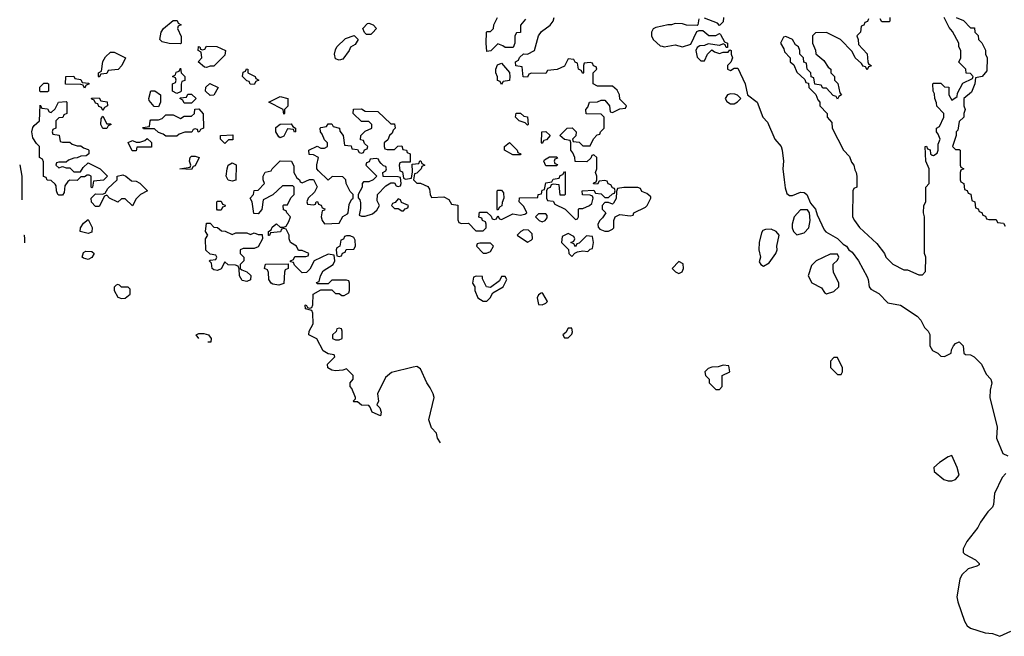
# Model space of a CAD drawing. Header units: inches. Extents: x 2789275 to 2951659, y 860290 to 1033804.
# Tile 74 of 256: x 2836519 to 2841854, y 973816 to 977157. Entities that reach past the tile are written whole.
import ezdxf

# ---------------------------------------------------------------- set-up
doc = ezdxf.new("R2010")
doc.units = ezdxf.units.IN
doc.header["$MEASUREMENT"] = 0
doc.layers.add('C8937', color=7, linetype='Continuous')
doc.layers.add('C8947', color=7, linetype='Continuous')

msp = doc.modelspace()

# ---------------------------------------------------------------- linework, layer by layer
at = {"layer": 'C8937', "color": 2}
for points, elevation in [([(2837390, 977026), (2837328.9, 977028.9), (2837290, 977038), (2837278, 977050), (2837286, 977090), (2837298, 977110), (2837350, 977154), (2837372.7, 977152.7), (2837378, 977138), (2837394, 977130), (2837378, 977122), (2837374, 977110), (2837392.7, 977067.3), (2837394, 977030)], 2), ([(2838398, 977078), (2838387.3, 977087.3), (2838378, 977110), (2838404, 977136), (2838410, 977138), (2838434, 977130), (2838452, 977110), (2838430, 977086), (2838422, 977078)], 2), ([(2838250, 976938), (2838230, 976946), (2838224, 976970), (2838230, 976994), (2838238, 977010), (2838284.7, 977055.3), (2838331.3, 977071.3), (2838352, 977050), (2838336.9, 977023.1), (2838311.6, 977008.4), (2838304.7, 976990), (2838270, 976944)], 2), ([(2836950, 976846), (2836946, 976850), (2836946, 976870), (2836962, 976878), (2836968.4, 976931.6), (2836983.1, 976956.9), (2837010, 976982), (2837030, 976982), (2837092, 976950), (2837071.6, 976908.4), (2837052.7, 976887.3), (2836998, 976882), (2836990, 976866), (2836958, 976862)], 2), ([(2837530, 976898), (2837520.4, 976900.4), (2837486, 976930), (2837506, 976950), (2837502, 976982), (2837486, 976990), (2837487.3, 977012.7), (2837494, 977010), (2837498, 976998), (2837510, 976994), (2837522, 976998), (2837530, 977014), (2837587.3, 977012.7), (2837634, 976990), (2837630, 976966), (2837570, 976906), (2837550, 976906)], 2), ([(2839130, 976806), (2839122, 976822), (2839108.4, 976828.4), (2839107.3, 976847.3), (2839098, 976870), (2839098, 976890), (2839107.3, 976912.7), (2839130, 976922), (2839172, 976872), (2839174, 976850), (2839172.7, 976827.3), (2839138, 976822)], 2), ([(2837370, 976758), (2837346, 976770), (2837346, 976810), (2837362, 976818), (2837366, 976830), (2837362, 976842), (2837346, 976850), (2837362, 976858), (2837367.3, 976872.7), (2837382, 976878), (2837390, 976894), (2837394, 976870), (2837414, 976850), (2837412.7, 976827.3), (2837398, 976822), (2837392.7, 976807.3), (2837394, 976770), (2837390, 976766)], 2), ([(2837790, 976806), (2837767.3, 976807.3), (2837762, 976822), (2837750, 976826), (2837726, 976850), (2837730, 976874), (2837742, 976878), (2837748.4, 976891.6), (2837754, 976890), (2837754, 976870), (2837794, 976850), (2837798, 976838), (2837814, 976830), (2837798, 976822)], 2), ([(2836630, 976766), (2836628, 976770), (2836627.3, 976792.7), (2836650, 976814), (2836670, 976814), (2836674, 976810), (2836674, 976770), (2836670, 976766)], 2), ([(2836870, 976786), (2836862, 976802), (2836850, 976806), (2836767.3, 976807.3), (2836768, 976850), (2836811.6, 976851.6), (2836818, 976838), (2836850, 976834), (2836858, 976818), (2836892.7, 976812.7), (2836892.7, 976807.3), (2836878, 976802)], 2), ([(2837550, 976746), (2837526, 976770), (2837527.3, 976792.7), (2837548.4, 976811.6), (2837594, 976790), (2837570, 976748)], 2), ([(2837270, 976686), (2837247.3, 976687.3), (2837220.4, 976720.4), (2837218, 976730), (2837230, 976772), (2837251.6, 976771.6), (2837282, 976750), (2837282, 976710)], 2), ([(2837410, 976706), (2837402, 976722), (2837386, 976730), (2837390, 976734), (2837422, 976738), (2837430, 976754), (2837450, 976754), (2837474, 976730), (2837450, 976706)], 2), ([(2836750, 976494), (2836790, 976494), (2836803.6, 976483.6), (2836830, 976474), (2836850, 976474), (2836863.6, 976463.6), (2836890, 976454), (2836894, 976450), (2836894, 976430), (2836879.6, 976420.4), (2836850, 976418), (2836830, 976408), (2836812.7, 976407.3), (2836783.6, 976396.4), (2836770, 976386), (2836730, 976386), (2836718, 976382), (2836714, 976370), (2836730, 976354), (2836750, 976362), (2836770, 976354), (2836790, 976354), (2836812.7, 976332.7), (2836847.3, 976332.7), (2836863.1, 976356.9), (2836890, 976382), (2836954, 976350), (2836994, 976310), (2836972, 976288), (2836918, 976282), (2836914, 976250), (2836910, 976246), (2836906, 976250), (2836906, 976310), (2836894.6, 976314.6), (2836884.7, 976315.3), (2836870, 976306), (2836850, 976306), (2836830, 976286), (2836790, 976288), (2836779.6, 976280.4), (2836763.6, 976256.4), (2836759.6, 976220.4), (2836750, 976206), (2836730, 976206), (2836726, 976210), (2836718, 976230), (2836716.4, 976256.4), (2836710, 976266), (2836690, 976286), (2836667.3, 976287.3), (2836662, 976302), (2836648.4, 976308.4), (2836647.3, 976387.3), (2836642, 976402), (2836626, 976410), (2836626, 976470), (2836610, 976486), (2836590, 976518), (2836585.2, 976550), (2836590, 976574), (2836596.4, 976583.6), (2836626, 976610), (2836630, 976694), (2836638, 976678), (2836670, 976674), (2836678, 976658), (2836690, 976654), (2836710, 976674), (2836728.7, 976711.3), (2836770, 976714), (2836774, 976710), (2836774, 976650), (2836758, 976642), (2836752.7, 976627.3), (2836730, 976626), (2836714, 976610), (2836714, 976570), (2836698, 976562), (2836694, 976550), (2836698, 976538), (2836732, 976532), (2836738, 976498)], 2), ([(2836970, 976666), (2836962, 976682), (2836947.3, 976687.3), (2836942, 976702), (2836930, 976706), (2836922, 976722), (2836910, 976726), (2836907.3, 976732.7), (2836950, 976734), (2836958, 976718), (2836992.7, 976712.7), (2836994, 976690), (2836978, 976682)], 2), ([(2837950, 976646), (2837946, 976670), (2837868.9, 976711.1), (2837930, 976742), (2837971.3, 976731.3), (2837971.6, 976688.4), (2837954, 976670), (2837954, 976650)], 2), ([(2837491.6, 976548.4), (2837486, 976550), (2837482, 976562), (2837470, 976566), (2837458, 976562), (2837451.6, 976548.4), (2837412.7, 976547.3), (2837383.6, 976536.4), (2837370, 976526), (2837310, 976526), (2837296.4, 976536.4), (2837270, 976546), (2837250, 976566), (2837190, 976566), (2837186, 976574), (2837222, 976578), (2837226, 976610), (2837230, 976614), (2837270, 976614), (2837290, 976622), (2837310, 976642), (2837350, 976642), (2837390, 976622), (2837410, 976634), (2837450, 976634), (2837466, 976650), (2837467.3, 976672.7), (2837490, 976674), (2837512.7, 976647.3), (2837514, 976570), (2837498, 976562)], 2), ([(2839270, 976586), (2839258, 976598), (2839226, 976610), (2839206, 976630), (2839208.9, 976651.1), (2839231.6, 976651.6), (2839250, 976634), (2839271.1, 976631.1), (2839274, 976590)], 2), ([(2836990, 976594), (2837010, 976594), (2837014, 976590), (2836998, 976582), (2836990, 976568), (2836968.7, 976568.7), (2836958, 976590), (2836960.4, 976619.6), (2836970, 976634)], 2), ([(2838008.4, 976548.4), (2838002, 976562), (2837970, 976566), (2837950, 976526), (2837930, 976518), (2837923.1, 976523.1), (2837906, 976550), (2837907.3, 976572.7), (2837930, 976592), (2837990, 976594), (2837998, 976578), (2838014, 976570), (2838014, 976550)], 2), ([(2839350, 976486), (2839346, 976490), (2839348, 976550), (2839370, 976552), (2839394, 976530), (2839372.7, 976507.3), (2839358, 976502)], 2), ([(2837150, 976446), (2837127.3, 976447.3), (2837107.3, 976492.7), (2837130, 976502), (2837150, 976494), (2837170, 976494), (2837196.4, 976503.6), (2837210, 976514), (2837232.7, 976492.7), (2837232.7, 976467.3), (2837154, 976466)], 2), ([(2837630, 976486), (2837606, 976510), (2837606, 976530), (2837672.7, 976532.7), (2837672.7, 976507.3), (2837650, 976506)], 2), ([(2839190, 976426), (2839146, 976450), (2839146, 976470), (2839172.7, 976492.7), (2839214, 976450), (2839218, 976438), (2839234, 976430), (2839230, 976426)], 2), ([(2837450, 976346), (2837386, 976350), (2837442, 976358), (2837446, 976370), (2837438, 976390), (2837442, 976410), (2837450, 976418), (2837470, 976418), (2837491.6, 976411.6), (2837470, 976366), (2837458, 976362)], 2), ([(2837670, 976282), (2837648.4, 976288.4), (2837638, 976310), (2837642, 976350), (2837648.7, 976370), (2837670, 976382), (2837691.3, 976371.3), (2837690, 976288)], 2), ([(2838450, 976406), (2838418, 976402), (2838412.7, 976387.3), (2838398, 976382), (2838394, 976370), (2838454, 976310), (2838434, 976290), (2838410, 976278), (2838382, 976278), (2838374, 976270), (2838374, 976250), (2838352, 976210), (2838352.7, 976192.7), (2838362, 976182), (2838365.4, 976165.4), (2838365.4, 976134.6), (2838358, 976098), (2838370, 976092), (2838390, 976092), (2838430, 976104.7), (2838454.6, 976125.4), (2838468, 976150), (2838456.4, 976176.4), (2838458, 976210), (2838503.1, 976256.9), (2838530, 976274), (2838550, 976274), (2838558, 976258), (2838570, 976254), (2838582, 976258), (2838586, 976270), (2838582, 976302), (2838570, 976306), (2838487.3, 976307.3), (2838486, 976330), (2838502, 976338), (2838506, 976350), (2838502, 976362), (2838490, 976366), (2838478, 976378), (2838466, 976390), (2838462, 976402)], 2), ([(2839370, 976366), (2839358, 976390), (2839362, 976398), (2839390, 976414), (2839430, 976414), (2839432.7, 976407.3), (2839418, 976402), (2839414, 976390), (2839418, 976378), (2839432.7, 976372.7), (2839430, 976366)], 2), ([(2837130, 976148), (2837090, 976186), (2837070, 976186), (2837050, 976168), (2837006, 976190), (2836990, 976206), (2836978, 976202), (2836950, 976146), (2836930, 976146), (2836908.4, 976168.4), (2836906, 976190), (2836930, 976214), (2836967.3, 976212.7), (2836982, 976218), (2836996.4, 976243.6), (2837046, 976290), (2837046, 976310), (2837076.9, 976316.9), (2837094, 976310), (2837123.6, 976283.6), (2837150, 976282), (2837170, 976272), (2837212, 976230), (2837174, 976210), (2837150, 976186)], 2), ([(2839110, 976126), (2839106, 976130), (2839106, 976230), (2839110, 976234), (2839130, 976234), (2839139.6, 976219.6), (2839142, 976190), (2839132.7, 976167.3), (2839131.6, 976148.4), (2839118, 976142)], 2), ([(2839791.6, 976248.4), (2839758, 976242), (2839752.7, 976227.3), (2839751.1, 976188.9), (2839736.9, 976163.1), (2839730, 976158), (2839710, 976166), (2839690, 976166), (2839674, 976150), (2839674, 976130), (2839694, 976110), (2839676.9, 976083.1), (2839662, 976070), (2839652, 976050), (2839652.7, 976032.7), (2839662, 976022), (2839690, 976012), (2839710, 976012), (2839730, 976022), (2839738, 976030), (2839738, 976070), (2839746, 976090), (2839770, 976102), (2839826, 976094), (2839842, 976098), (2839846, 976110), (2839910, 976142), (2839918, 976150), (2839938, 976190), (2839938, 976198), (2839916.4, 976216.4), (2839890, 976226), (2839882, 976242), (2839867.3, 976247.3)], 2), ([(2837590, 976126), (2837586, 976130), (2837586, 976170), (2837590, 976174), (2837610, 976174), (2837618, 976158), (2837631.6, 976151.6), (2837630, 976146), (2837618, 976142), (2837610, 976126)], 2), ([(2838570, 976186), (2838552.7, 976167.3), (2838538, 976162), (2838534, 976150), (2838550, 976134), (2838570, 976134), (2838590, 976122), (2838598, 976122), (2838607.3, 976132.7), (2838622, 976138), (2838626, 976150), (2838587.3, 976167.3), (2838582, 976182)], 2), ([(2836890, 975998), (2836846, 976010), (2836848, 976030), (2836864.7, 976055.3), (2836890, 976074), (2836911.1, 976031.1), (2836910, 976006)], 2), ([(2839370, 976106), (2839330, 976106), (2839314, 976090), (2839334, 976070), (2839350, 976062), (2839366, 976070), (2839376.4, 976083.6), (2839376.4, 976096.4)], 2), ([(2837670, 975994), (2837690, 976002), (2837750, 976002), (2837770, 975994), (2837790, 976002), (2837810, 975994), (2837832.7, 975992.7), (2837834, 975970), (2837810, 975926), (2837790, 975918), (2837730, 975918), (2837714, 975910), (2837714, 975890), (2837734, 975870), (2837734, 975850), (2837714, 975830), (2837714, 975810), (2837722, 975802), (2837750, 975792), (2837771.1, 975771.1), (2837770, 975748), (2837750, 975738), (2837724.7, 975744.7), (2837708.9, 975768.9), (2837707.3, 975807.3), (2837702, 975822), (2837687.3, 975827.3), (2837648.4, 975828.4), (2837630, 975846), (2837610, 975808), (2837590, 975798), (2837570, 975802), (2837562, 975810), (2837558, 975838), (2837546, 975850), (2837550, 975854), (2837582, 975858), (2837586, 975870), (2837582, 975882), (2837550, 975886), (2837528, 975908), (2837526, 975970), (2837538, 975990), (2837526, 976010), (2837530, 976054), (2837550, 976054), (2837570, 976034), (2837590, 976032), (2837612.7, 976012.7), (2837631.6, 976011.6)], 2), ([(2839250, 976018), (2839234, 976010), (2839214, 975990), (2839270, 975952), (2839290, 975962), (2839298, 975970), (2839296.4, 975996.4), (2839276.4, 976016.4)], 2), ([(2838310, 975986), (2838290, 975986), (2838278, 975982), (2838272.7, 975967.3), (2838258, 975962), (2838254, 975930), (2838238, 975922), (2838234, 975910), (2838238, 975878), (2838250, 975874), (2838262, 975878), (2838267.3, 975892.7), (2838282, 975898), (2838287.3, 975912.7), (2838330, 975914), (2838338, 975930), (2838336.4, 975963.6), (2838330, 975978)], 2), ([(2839490, 975998), (2839458, 975982), (2839454, 975950), (2839492.7, 975912.7), (2839494, 975890), (2839510, 975874), (2839527.3, 975892.7), (2839540.4, 975899.6), (2839570, 975904.7), (2839598, 975902), (2839610, 975914), (2839622, 975918), (2839628, 975950), (2839622, 975982), (2839590, 975986), (2839550, 975946), (2839538, 975942), (2839530, 975926), (2839522, 975942), (2839506, 975950), (2839522, 975958), (2839526, 975970), (2839522, 975982)], 2), ([(2836890, 975858), (2836864.7, 975864.7), (2836858, 975870), (2836864.7, 975895.3), (2836876.4, 975903.6), (2836910, 975902), (2836922, 975890), (2836910, 975868)], 2), ([(2839012.7, 975947.3), (2838998, 975942), (2838994, 975930), (2839030, 975892), (2839047.3, 975892.7), (2839070, 975902), (2839086, 975930), (2839070, 975946)], 2), ([(2837922, 975718), (2837890, 975724), (2837882, 975730), (2837868.7, 975750), (2837867.3, 975787.3), (2837862, 975802), (2837846, 975810), (2837850, 975832), (2837974, 975834), (2837974, 975810), (2837958, 975802), (2837954, 975790), (2837950, 975728)], 2), ([(2838992.7, 975767.3), (2838978, 975762), (2838972, 975730), (2838984.7, 975710), (2838984.7, 975690), (2839002, 975650), (2839030, 975632), (2839050, 975632), (2839068, 975650), (2839082, 975678), (2839138, 975710), (2839158, 975750), (2839150, 975766), (2839130, 975766), (2839118, 975742), (2839070, 975706), (2839048, 975710), (2839026, 975754), (2839026, 975766)], 2), ([(2837050, 975722), (2837041, 975719), (2837031.3, 975708.7), (2837031, 975690), (2837050, 975654), (2837070, 975646.4), (2837090, 975647.7), (2837118, 975670), (2837118, 975698), (2837107.3, 975707.3), (2837070, 975708.7), (2837059, 975719)], 6), ([(2839350, 975678), (2839343.6, 975676.4), (2839330, 975666), (2839322, 975650), (2839330, 975614), (2839350, 975612), (2839370, 975622), (2839378, 975630), (2839353.6, 975673.6)], 2), ([(2838250, 975486), (2838238, 975482), (2838232.7, 975467.3), (2838214, 975450), (2838214, 975430), (2838230, 975422), (2838250, 975422), (2838266, 975430), (2838266, 975470), (2838262, 975482)], 2), ([(2839510, 975486), (2839490, 975486), (2839478, 975462), (2839462, 975450), (2839470, 975434), (2839490, 975434), (2839510, 975454), (2839514.6, 975465.4)], 2)]:
    msp.add_lwpolyline(points, close=True, dxfattribs=dict(at, elevation=elevation))
at = {"layer": 'C8937', "color": 2, "elevation": 2}
for points in [[(2838798, 974864.8), (2838782, 974890), (2838776.4, 974916.4), (2838750, 974946), (2838735.3, 974990), (2838764, 975110), (2838759, 975130), (2838743.2, 975163.2), (2838724, 975190), (2838690, 975266), (2838670, 975278), (2838650, 975275.3), (2838534, 975246), (2838500.7, 975219.3), (2838458, 975130), (2838462, 975090), (2838454, 975070), (2838470, 975054), (2838478, 975030), (2838474, 975010), (2838428.7, 975030), (2838418, 975058), (2838410, 975066), (2838370, 975068), (2838350, 975086), (2838330, 975086), (2838326, 975090), (2838338, 975102), (2838338, 975110), (2838319, 975159), (2838309, 975170), (2838308.7, 975190), (2838326, 975210), (2838326, 975230), (2838290, 975266), (2838270, 975258), (2838230, 975255.3), (2838210, 975258), (2838188, 975270), (2838186, 975290), (2838226, 975330), (2838222, 975342), (2838190, 975346), (2838163.1, 975363.1), (2838128.7, 975428.7), (2838086, 975450), (2838088, 975470), (2838108, 975510), (2838107.3, 975567.3), (2838102, 975582), (2838068, 975590), (2838066, 975610), (2838071.6, 975611.6), (2838078, 975598), (2838090, 975594), (2838102, 975598), (2838107.3, 975612.7), (2838108, 975670), (2838150, 975694), (2838210, 975694), (2838230, 975674), (2838250, 975674), (2838263.6, 975663.6), (2838276.4, 975663.6), (2838302, 975678), (2838306, 975690), (2838306, 975730), (2838302, 975742), (2838290, 975746), (2838210, 975746), (2838190, 975726), (2838130, 975726), (2838127.3, 975732.7), (2838142, 975738), (2838148, 975770), (2838163.1, 975796.9), (2838218, 975830), (2838226, 975850), (2838222, 975882), (2838190, 975886), (2838114, 975850), (2838090, 975806), (2838072, 975788), (2838050, 975786), (2838007.3, 975827.3), (2838002, 975842), (2837986, 975846), (2837986, 975850), (2838002, 975858), (2838010, 975874), (2838070, 975874), (2838082, 975878), (2838086, 975890), (2838050, 975906), (2838030, 975906), (2838018, 975930), (2837986, 975950), (2837978, 975970), (2837978, 975990), (2837962, 976022), (2837950, 976026), (2837938, 976022), (2837932, 976008), (2837878, 976002), (2837872.7, 975987.3), (2837867.3, 975987.3), (2837866, 976010), (2837882, 976018), (2837887.3, 976032.7), (2837906, 976050), (2837910, 976052), (2837930, 976034), (2837950, 976034), (2837962, 976038), (2837976.4, 976063.6), (2837986, 976090), (2837966, 976110), (2837962, 976122), (2837947.3, 976127.3), (2837946, 976150), (2837950, 976154), (2837970, 976154), (2837987.3, 976192.7), (2838006, 976210), (2838006, 976250), (2837998, 976258), (2837943.6, 976256.4), (2837890, 976208), (2837838, 976182), (2837831.6, 976128.4), (2837810, 976106), (2837787.3, 976107.3), (2837778, 976170), (2837768, 976190), (2837786, 976210), (2837788.9, 976231.1), (2837810, 976234), (2837846, 976270), (2837838, 976290), (2837838, 976310), (2837848.9, 976331.1), (2837882, 976338), (2837886, 976350), (2837930, 976392), (2837991.6, 976391.6), (2838003.6, 976363.6), (2838004.7, 976330), (2838021, 976301), (2838034, 976290), (2838038, 976278), (2838050, 976274), (2838088.9, 976291.1), (2838110, 976292), (2838131.3, 976251.3), (2838116.9, 976223.1), (2838082, 976190), (2838074, 976170), (2838078, 976158), (2838110, 976154), (2838122, 976158), (2838126, 976170), (2838131.6, 976171.6), (2838138, 976158), (2838152.7, 976152.7), (2838158, 976138), (2838172.7, 976132.7), (2838170, 976126), (2838158, 976122), (2838152, 976090), (2838158, 976070), (2838170, 976052), (2838250, 976054), (2838268.9, 976091.1), (2838295.3, 976104.7), (2838298, 976110), (2838303.1, 976156.9), (2838316.4, 976183.6), (2838326, 976190), (2838326, 976210), (2838310, 976226), (2838288, 976270), (2838286, 976290), (2838270, 976306), (2838212.7, 976307.3), (2838190, 976288), (2838138, 976338), (2838128.7, 976350), (2838128.7, 976371.3), (2838138, 976410), (2838110, 976426), (2838087.3, 976427.3), (2838086, 976450), (2838130, 976471.3), (2838150, 976462), (2838170, 976462), (2838186, 976470), (2838186, 976490), (2838170, 976506), (2838158, 976538), (2838148, 976550), (2838146, 976570), (2838150, 976574), (2838182, 976578), (2838190, 976594), (2838210, 976594), (2838218, 976578), (2838252, 976570), (2838252.7, 976552.7), (2838272, 976530), (2838278, 976478), (2838314, 976474), (2838318, 976458), (2838350, 976454), (2838358, 976438), (2838370, 976434), (2838382, 976438), (2838387.3, 976452.7), (2838402, 976458), (2838406, 976470), (2838387.3, 976487.3), (2838382, 976502), (2838366, 976506), (2838368, 976530), (2838390, 976554), (2838426, 976570), (2838426, 976590), (2838410, 976606), (2838370, 976606), (2838326, 976650), (2838327.3, 976672.7), (2838370, 976674), (2838390, 976662), (2838459.6, 976659.6), (2838530, 976594), (2838550, 976594), (2838554, 976570), (2838542, 976558), (2838536.9, 976543.1), (2838522, 976530), (2838512.7, 976507.3), (2838494, 976490), (2838494, 976470), (2838498, 976458), (2838510, 976454), (2838550, 976454), (2838567.3, 976472.7), (2838590, 976474), (2838594, 976454), (2838614, 976450), (2838618, 976438), (2838634, 976430), (2838634, 976386), (2838590, 976386), (2838578, 976382), (2838574, 976370), (2838578, 976338), (2838592.7, 976332.7), (2838598, 976298), (2838610, 976294), (2838642, 976298), (2838647.3, 976332.7), (2838646, 976374), (2838682, 976378), (2838687.3, 976392.7), (2838692.7, 976392.7), (2838698, 976378), (2838714, 976370), (2838698, 976362), (2838694, 976350), (2838670, 976326), (2838658, 976322), (2838652, 976290), (2838670, 976272), (2838691.1, 976271.1), (2838730, 976254), (2838739.6, 976239.6), (2838742, 976210), (2838750, 976194), (2838816.9, 976196.9), (2838843.6, 976183.6), (2838858, 976158), (2838892.7, 976152.7), (2838892.7, 976072.7), (2838898, 976058), (2838912.7, 976052.7), (2838950, 976054), (2838990, 976014), (2839030, 976014), (2839046, 976030), (2839046, 976050), (2839042, 976062), (2839026, 976070), (2839022, 976082), (2839007.3, 976087.3), (2839010, 976114), (2839050, 976114), (2839072.7, 976092.7), (2839078, 976078), (2839090, 976074), (2839102, 976078), (2839110, 976094), (2839118, 976078), (2839130, 976074), (2839190, 976104.7), (2839230, 976098), (2839256.4, 976103.6), (2839266, 976110), (2839250, 976146), (2839226, 976170), (2839227.3, 976192.7), (2839326, 976194), (2839328, 976210), (2839346, 976214), (2839350, 976234), (2839362, 976238), (2839370, 976274), (2839402, 976278), (2839410, 976294), (2839442, 976298), (2839447.3, 976312.7), (2839462, 976318), (2839470, 976334), (2839474, 976330), (2839474, 976210), (2839470, 976206), (2839447.3, 976207.3), (2839442, 976262), (2839410, 976266), (2839398, 976262), (2839392.7, 976247.3), (2839378, 976242), (2839374, 976230), (2839374, 976190), (2839378, 976178), (2839410, 976174), (2839418, 976158), (2839474, 976130), (2839530, 976074), (2839542, 976078), (2839546, 976090), (2839546, 976130), (2839550, 976134), (2839570, 976134), (2839606, 976150), (2839618, 976162), (2839626, 976190), (2839622, 976202), (2839610, 976206), (2839568.4, 976208.4), (2839566, 976230), (2839630, 976234), (2839638, 976218), (2839670, 976214), (2839690, 976194), (2839710, 976194), (2839730, 976214), (2839742, 976218), (2839746, 976230), (2839742, 976242), (2839730, 976246), (2839722, 976262), (2839708, 976268), (2839702, 976282), (2839690, 976286), (2839658, 976282), (2839650, 976266), (2839627.3, 976267.3), (2839630, 976274), (2839642, 976278), (2839646, 976290), (2839646, 976310), (2839638, 976330), (2839646, 976350), (2839646, 976410), (2839630, 976426), (2839618, 976422), (2839612.7, 976407.3), (2839592, 976388), (2839528.4, 976388.4), (2839526, 976410), (2839516.4, 976436.4), (2839506, 976450), (2839506, 976490), (2839502, 976502), (2839470, 976508), (2839446, 976530), (2839486, 976570), (2839511.6, 976571.6), (2839534, 976550), (2839532.7, 976527.3), (2839514, 976510), (2839518, 976498), (2839550, 976494), (2839570, 976474), (2839610, 976474), (2839627.3, 976512.7), (2839647.3, 976532.7), (2839662, 976538), (2839666, 976550), (2839686, 976570), (2839686, 976630), (2839670, 976646), (2839587.3, 976647.3), (2839586, 976670), (2839596.4, 976683.6), (2839606, 976710), (2839650, 976712), (2839670, 976722), (2839690, 976722), (2839714, 976690), (2839718, 976658), (2839730, 976654), (2839770, 976674), (2839802, 976678), (2839806, 976690), (2839770, 976726), (2839768, 976750), (2839755.3, 976775.3), (2839730, 976798), (2839650, 976798), (2839626, 976810), (2839626, 976870), (2839646, 976890), (2839642, 976902), (2839627.3, 976907.3), (2839622, 976922), (2839610, 976926), (2839578, 976922), (2839574, 976910), (2839574, 976870), (2839570, 976866), (2839562, 976882), (2839546, 976890), (2839542, 976922), (2839528, 976928), (2839522, 976942), (2839490, 976946), (2839470, 976906), (2839431.6, 976888.4), (2839378, 976882), (2839370, 976866), (2839292.7, 976867.3), (2839278, 976862), (2839270, 976846), (2839247.3, 976847.3), (2839242, 976902), (2839207.3, 976907.3), (2839206, 976930), (2839222, 976938), (2839227.3, 976952.7), (2839248, 976972), (2839270, 976971.3), (2839308.7, 976991.3), (2839329.1, 977070.9), (2839345.6, 977094.4), (2839392.9, 977127.1), (2839408.7, 977150), (2839415.3, 977170)], [(2839259.6, 977160.4), (2839232.7, 977127.3), (2839231.6, 977088.4), (2839210, 977086), (2839202, 977070), (2839202, 977030), (2839192.7, 977007.3), (2839150, 977006), (2839136.4, 977016.4), (2839110, 977026), (2839071.6, 976988.4), (2839050, 976986), (2839046, 977030), (2839048, 977090), (2839050, 977094), (2839070, 977094), (2839086, 977110), (2839088, 977130), (2839108, 977170)], [(2840000, 977122.3), (2839965.4, 977114.6), (2839951.6, 977108.4), (2839942, 977090), (2839942, 977070), (2839952, 977050), (2839990, 977016), (2840000, 977013.7)], [(2836518.6, 976370.7), (2836530.7, 976310), (2836530.1, 976181.5)], [(2836541.6, 975990.7), (2836542, 975990), (2836544.7, 975970), (2836544.7, 975950), (2836544.2, 975948.9)], [(2837489.2, 975430.6), (2837475.3, 975450), (2837490, 975457.3), (2837516.8, 975456.8), (2837542, 975450), (2837556, 975430), (2837554, 975410), (2837550, 975409.4)], [(2837550, 975409.4), (2837537.3, 975409.8)]]:
    msp.add_lwpolyline(points, dxfattribs=at)
at = {"layer": 'C8947', "color": 2}
for points, elevation in [([(2840198, 977162), (2840194, 977130), (2840190, 977126), (2840131.6, 977128.4), (2840110, 977135.3), (2840070, 977137.2), (2840050, 977129.2), (2840030, 977129), (2840000, 977122.3)], 2), ([(2840333, 977170), (2840330, 977146), (2840310, 977126), (2840299, 977139), (2840230, 977166)], 2), ([(2841118, 977162), (2841112.7, 977147.3), (2841098, 977142), (2841092.7, 977127.3), (2841078, 977122), (2841074, 977090), (2841054, 977070), (2841062, 977050), (2841063.6, 977023.6), (2841111.6, 976971.6), (2841114, 976930), (2841118, 976918), (2841132, 976910), (2841130, 976906), (2841118, 976902), (2841110, 976886), (2841102, 976902), (2841090, 976906), (2841080.4, 976920.4), (2841046, 976950), (2841030, 976986), (2840966, 977050), (2840890, 977088), (2840830, 977086), (2840814, 977070), (2840814, 977030), (2840831.6, 976991.6), (2840832.7, 976972.7), (2840876.9, 976936.9), (2840899.6, 976899.6), (2840914, 976890), (2840914, 976870), (2840934, 976850), (2840934, 976830), (2840951.6, 976811.6), (2840962, 976762), (2840972, 976750), (2840958, 976742), (2840950, 976726), (2840942, 976742), (2840927.3, 976747.3), (2840890, 976786), (2840870, 976786), (2840862, 976802), (2840827.3, 976807.3), (2840822, 976842), (2840807.3, 976847.3), (2840806, 976870), (2840786, 976890), (2840782, 976922), (2840767.3, 976927.3), (2840766, 976950), (2840746, 976970), (2840746, 976990), (2840738, 977010), (2840722, 977022), (2840706, 977050), (2840670, 977066), (2840658, 977062), (2840642, 977030), (2840659.6, 976999.6), (2840663.6, 976983.6), (2840694, 976950), (2840694, 976930), (2840712.7, 976912.7), (2840730, 976874), (2840772.7, 976832.7), (2840778, 976818), (2840792.7, 976812.7), (2840794, 976790), (2840832.7, 976752.7), (2840843.6, 976723.6), (2840854, 976710), (2840854, 976690), (2840894, 976650), (2840894, 976630), (2840919.6, 976599.6), (2840922, 976570), (2840982, 976450), (2841015.3, 976415.3), (2841026, 976386), (2841038, 976370), (2841043.6, 976343.6), (2841052, 976330), (2841054, 976310), (2841054, 976250), (2841038, 976242), (2841034, 976230), (2841032, 976090), (2841042, 976070), (2841070, 976032), (2841164, 975944), (2841204.7, 975890), (2841212, 975870), (2841250, 975832), (2841310, 975802), (2841330, 975802), (2841390, 975774), (2841410, 975774), (2841427.3, 975792.7), (2841428, 975870), (2841422, 975890), (2841422, 976090), (2841415.3, 976110), (2841418, 976150), (2841428, 976170), (2841428, 976250), (2841446, 976270), (2841446, 976350), (2841428, 976390), (2841426, 976470), (2841432, 976472), (2841438, 976458), (2841452.7, 976452.7), (2841454, 976430), (2841463.6, 976423.6), (2841470, 976422), (2841490, 976434), (2841495.3, 976450), (2841496.4, 976483.6), (2841506, 976510), (2841496.4, 976536.4), (2841486, 976550), (2841486, 976570), (2841502, 976578), (2841526, 976630), (2841526, 976650), (2841488.4, 976688.4), (2841487.3, 976707.3), (2841478, 976730), (2841476.4, 976756.4), (2841468, 976770), (2841466, 976810), (2841470, 976814), (2841510, 976814), (2841530, 976794), (2841552.7, 976792.7), (2841554, 976750), (2841570, 976722), (2841598, 976742), (2841600.4, 976759.6), (2841630, 976814), (2841682, 976838), (2841686, 976850), (2841670, 976866), (2841648, 976868), (2841646, 976890), (2841608, 976928), (2841618, 976950), (2841618, 976990), (2841608, 977010), (2841608, 977030), (2841573.6, 977093.6), (2841554.6, 977114.6), (2841528, 977170)], 6), ([(2841234, 977170), (2841234, 977150), (2841230, 977146), (2841190, 977146), (2841182, 977162)], 6), ([(2841594, 977170), (2841632.7, 977152.7), (2841670, 977114), (2841692.7, 977112.7), (2841694, 977090), (2841712.7, 977072.7), (2841714, 977050), (2841731.6, 977031.6), (2841751.6, 976991.6), (2841752, 976970), (2841762, 976950), (2841759.6, 976880.4), (2841734, 976850), (2841698, 976842), (2841694, 976810), (2841676, 976764), (2841634, 976730), (2841634, 976690), (2841642, 976670), (2841634, 976650), (2841634, 976630), (2841610, 976606), (2841602, 976558), (2841594, 976550), (2841594, 976530), (2841574, 976470), (2841590, 976454), (2841610, 976454), (2841614, 976450), (2841614, 976370), (2841618, 976358), (2841634, 976350), (2841618, 976342), (2841614, 976330), (2841614, 976290), (2841618, 976278), (2841634, 976270), (2841638, 976238), (2841652.7, 976232.7), (2841658, 976218), (2841672.7, 976212.7), (2841678, 976178), (2841694, 976170), (2841698, 976138), (2841712.7, 976132.7), (2841718, 976118), (2841732.7, 976112.7), (2841738, 976098), (2841752.7, 976092.7), (2841758, 976078), (2841770, 976074), (2841810, 976074), (2841818, 976058), (2841850, 976054), (2841858, 976038)], 6), ([(2840000, 977013.7), (2840010, 977011.3), (2840070, 977022), (2840110, 977011.3), (2840155.3, 977024.7), (2840187.3, 977092.7), (2840200.4, 977099.6), (2840219.6, 977099.6), (2840252.7, 977072.7), (2840290, 977072), (2840310, 977082), (2840316.9, 977076.9), (2840338, 977038), (2840354, 977030), (2840354, 977006), (2840347.3, 977007.3), (2840342, 977022), (2840330, 977026), (2840310, 977018), (2840250, 977026), (2840230, 977018), (2840203.6, 977016.4), (2840190, 977006), (2840182, 976990), (2840190, 976954), (2840210, 976934), (2840230, 976934), (2840246, 976970), (2840270, 976994), (2840283.6, 976983.6), (2840310, 976974), (2840330, 976982), (2840358, 976982), (2840366, 976994), (2840374, 976990), (2840374, 976970), (2840382, 976950), (2840372.7, 976927.3), (2840354, 976910), (2840354, 976890), (2840370, 976882), (2840390, 976894), (2840410, 976894), (2840450.5, 976810), (2840462, 976750), (2840514, 976710), (2840544.7, 976630), (2840570, 976602), (2840610.7, 976510.7), (2840644, 976470), (2840650.3, 976450.3), (2840657.3, 976390), (2840654, 976350), (2840660.7, 976290), (2840666.4, 976246.4), (2840676, 976216), (2840690, 976204.7), (2840705.4, 976205.4), (2840750, 976222.8), (2840770, 976221), (2840784.7, 976210), (2840803.6, 976163.6), (2840831, 976130), (2840839.8, 976099.8), (2840878, 976018), (2840887.5, 976007.5), (2840950, 975971), (2840980.7, 975940.7), (2840998, 975930), (2841010.7, 975910.7), (2841030, 975898), (2841064.7, 975850), (2841110, 975764.7), (2841116.3, 975750), (2841121, 975710), (2841130, 975698), (2841174.2, 975674.2), (2841223, 975623), (2841291.3, 975610), (2841382, 975550), (2841402, 975530), (2841422, 975490), (2841442, 975470), (2841451.1, 975451.1), (2841451.3, 975390), (2841465.4, 975365.4), (2841494, 975350), (2841510, 975334), (2841530, 975332), (2841566, 975350), (2841568, 975368), (2841578, 975390), (2841590, 975402), (2841610, 975411), (2841631.3, 975390), (2841634, 975350), (2841643.6, 975343.6), (2841670, 975341), (2841690, 975331), (2841731, 975290), (2841756, 975236), (2841781, 975210), (2841786, 975190), (2841777.3, 975150), (2841776.3, 975110), (2841814.8, 974950), (2841811, 974890), (2841846.8, 974806.8), (2841873.7, 974793.7)], 2), ([(2841862, 974698), (2841842.5, 974677.5), (2841800.7, 974590), (2841796.3, 974530), (2841790, 974515.3), (2841764, 974490), (2841724.7, 974435.3), (2841710, 974405.2), (2841650.8, 974330), (2841630.8, 974290), (2841631.3, 974270), (2841640.7, 974260.7), (2841698, 974230), (2841718, 974210), (2841716.9, 974203.1), (2841704.7, 974195.3), (2841658.5, 974181.5), (2841624.7, 974150), (2841613.7, 974126.3), (2841597.3, 974030), (2841602, 974002), (2841638.5, 973898.5), (2841653, 973873), (2841670, 973860.7), (2841750, 973834), (2841790.5, 973830.5), (2841830, 973816), (2841890, 973844)], 2)]:
    msp.add_lwpolyline(points, dxfattribs=dict(at, elevation=elevation))
at = {"layer": 'C8947', "color": 2, "elevation": 2}
for points in [[(2840370, 976755.3), (2840354, 976750), (2840342, 976730), (2840350, 976714), (2840370, 976702), (2840390, 976702), (2840408.4, 976711.6), (2840426, 976730), (2840408.4, 976748.4), (2840394.6, 976754.6)], [(2840750, 976128), (2840716, 976090), (2840704.7, 976050), (2840704.7, 976030), (2840712, 976010), (2840730, 975992), (2840770, 976002), (2840795.3, 976030), (2840802, 976070), (2840798, 976110), (2840787.3, 976127.3)], [(2840590, 976022), (2840559.6, 976020.4), (2840545.4, 976014.6), (2840538, 976002), (2840526, 975950), (2840524.7, 975910), (2840532, 975870), (2840525.4, 975845.4), (2840534, 975830), (2840550, 975822), (2840580.4, 975839.6), (2840615.3, 975890), (2840624, 975910), (2840621.2, 975930), (2840634, 975990), (2840618, 976010)], [(2840090, 975848), (2840054, 975810), (2840071.6, 975791.6), (2840090, 975782), (2840108.4, 975791.6), (2840115.3, 975810), (2840114, 975834)], [(2840950, 975886), (2840910, 975886), (2840834, 975850), (2840810, 975826), (2840792, 975770), (2840811.6, 975731.6), (2840863.6, 975703.6), (2840879.6, 975679.6), (2840890, 975672), (2840930, 975684.7), (2840958, 975710), (2840958, 975730), (2840928, 975790), (2840926, 975810), (2840927.3, 975832.7), (2840950, 975854), (2840958, 975870)], [(2840950, 975326), (2840930, 975326), (2840912.7, 975307.3), (2840912.7, 975272.7), (2840950, 975234), (2840970, 975234), (2840978, 975250), (2840978, 975270)], [(2840330, 975286), (2840303.6, 975276.4), (2840270, 975275.3), (2840250, 975268), (2840232, 975250), (2840234, 975230), (2840254, 975210), (2840254, 975190), (2840290, 975154), (2840310, 975154), (2840326, 975170), (2840326, 975230), (2840366, 975250), (2840362, 975282)], [(2841570, 974795.3), (2841550, 974788.7), (2841502, 974758), (2841472, 974730), (2841474, 974710), (2841526.4, 974666.4), (2841550, 974658), (2841570, 974658), (2841590, 974666), (2841608.7, 974690), (2841599, 974730)]]:
    msp.add_lwpolyline(points, close=True, dxfattribs=at)

doc.saveas('drawing.dxf')
